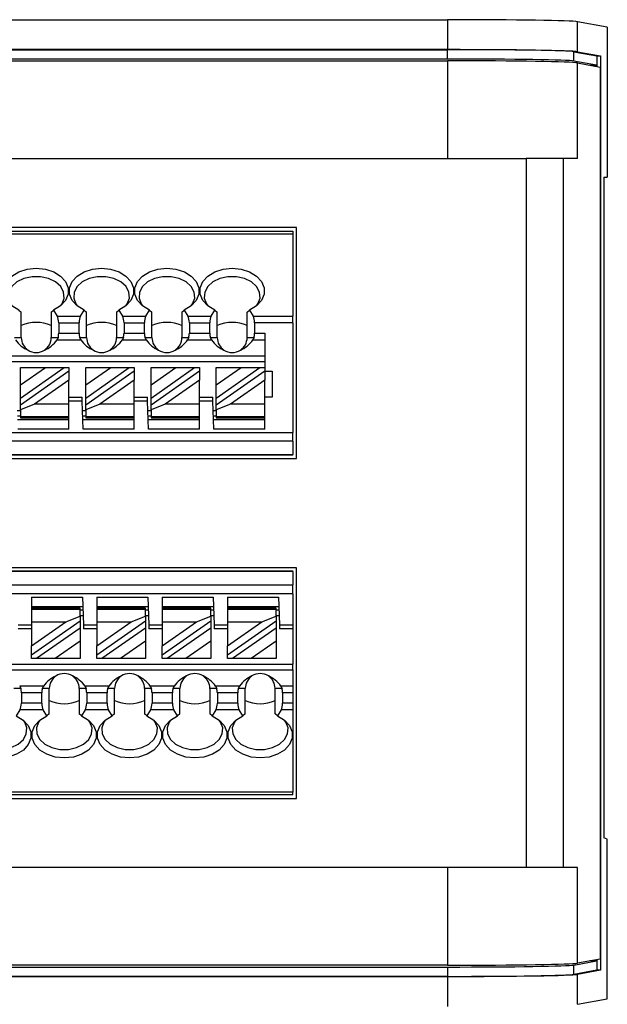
# Model space of a CAD drawing. Header units: millimetres. Extents: x 0 to 594, y 0 to 420.
# Tile 11 of 26: x 225 to 256, y 237 to 290. Entities that reach past the tile are written whole.
import ezdxf

# ---------------------------------------------------------------- set-up
doc = ezdxf.new("R2010")
doc.units = ezdxf.units.MM

msp = doc.modelspace()

# ---------------------------------------------------------------- linework, layer by layer
for p, q in [((117.2244, 289.5395), (247.666, 289.5395)), ((247.666, 289.5395), (247.666, 287.9347)), ((254.6344, 287.8241), (254.6344, 289.4289)), ((256.2244, 289.138), (254.6344, 289.4289)), ((256.2244, 289.138), (256.2244, 281.1031)), ((247.666, 287.9347), (117.2244, 287.9347)), ((117.2244, 287.9312), (247.666, 287.9312)), ((247.666, 287.4312), (247.666, 287.9312)), ((254.4353, 287.8238), (255.6609, 287.5996)), ((254.4353, 287.3238), (254.4353, 287.8238)), ((254.6344, 287.8241), (255.8618, 287.5996)), ((255.6609, 287.5996), (255.8618, 287.5996)), ((255.6609, 287.5996), (255.6609, 287.0363)), ((255.8618, 287.5996), (255.8618, 238.6066)), ((247.666, 287.4312), (117.2244, 287.4312)), ((117.2244, 287.3347), (247.666, 287.3347)), ((247.666, 287.3347), (247.666, 282.1031)), ((255.6418, 287.1031), (254.4353, 287.3238)), ((254.6344, 282.1031), (254.6344, 287.2241)), ((254.6344, 287.2241), (255.8427, 287.0031)), ((255.2961, 287.1031), (255.6418, 287.1031)), ((255.6418, 287.1031), (255.6418, 287.0398)), ((255.8427, 287.0031), (255.8427, 239.2031)), ((117.2244, 282.1031), (251.8777, 282.1031)), ((251.8777, 282.1031), (251.8777, 244.1031)), ((253.8687, 282.1031), (251.8777, 282.1031)), ((253.8687, 244.1031), (253.8687, 282.1031)), ((254.6344, 282.1031), (253.8687, 282.1031)), ((256.0336, 281.1031), (256.2244, 281.1031)), ((256.0336, 281.1031), (256.0336, 245.7031)), ((239.5744, 278.4031), (195.6744, 278.4031)), ((195.8744, 278.2031), (239.3744, 278.2031)), ((239.3744, 278.2031), (239.3744, 278.0566)), ((239.5744, 266.0332), (239.5744, 278.4031)), ((195.8744, 278.0566), (239.3744, 278.0566)), ((239.3744, 278.0566), (239.3744, 273.6495)), ((224.6911, 273.9723), (224.8244, 273.859)), ((224.8244, 272.5031), (224.8244, 273.859)), ((226.4244, 273.859), (226.5577, 273.9723)), ((226.4244, 273.859), (226.4244, 272.5031)), ((226.5577, 273.9723), (226.744, 273.6495)), ((228.0048, 273.6495), (228.1911, 273.9723)), ((228.1911, 273.9723), (228.3244, 273.859)), ((228.3244, 272.5031), (228.3244, 273.859)), ((229.9244, 273.859), (230.0577, 273.9723)), ((229.9244, 273.859), (229.9244, 272.5031)), ((230.0577, 273.9723), (230.244, 273.6495)), ((231.5048, 273.6495), (231.6911, 273.9723)), ((231.6911, 273.9723), (231.8244, 273.859)), ((231.8244, 272.5031), (231.8244, 273.859)), ((233.4244, 273.859), (233.5577, 273.9723)), ((233.4244, 273.859), (233.4244, 272.5031)), ((233.5577, 273.9723), (233.744, 273.6495)), ((235.0048, 273.6495), (235.1911, 273.9723)), ((235.1911, 273.9723), (235.3244, 273.859)), ((235.3244, 272.5031), (235.3244, 273.859)), ((236.9244, 273.859), (237.0577, 273.9723)), ((236.9244, 272.5031), (236.9244, 273.859)), ((237.0577, 273.9723), (237.244, 273.6495)), ((226.744, 273.6495), (228.0048, 273.6495)), ((230.244, 273.6495), (231.5048, 273.6495)), ((233.744, 273.6495), (235.0048, 273.6495)), ((237.244, 273.6495), (239.3744, 273.6495)), ((239.3744, 273.296), (239.3744, 273.6495)), ((226.8285, 273.296), (226.8285, 272.742)), ((226.8285, 273.296), (227.9202, 273.296)), ((227.9202, 272.742), (227.9202, 273.296)), ((230.3285, 273.296), (231.4202, 273.296)), ((230.3285, 273.296), (230.3285, 272.742)), ((231.4202, 272.742), (231.4202, 273.296)), ((233.8285, 273.296), (233.8285, 272.742)), ((233.8285, 273.296), (234.9202, 273.296)), ((234.9202, 272.742), (234.9202, 273.296)), ((237.3285, 273.296), (237.3285, 272.742)), ((239.3744, 273.296), (237.3285, 273.296)), ((239.3744, 273.296), (239.3744, 267.4267)), ((224.4553, 272.5031), (224.8244, 272.5031)), ((226.4244, 272.5031), (226.7934, 272.5031)), ((226.7934, 272.5031), (226.7381, 272.3885)), ((226.7381, 272.3885), (228.0107, 272.3885)), ((226.8285, 272.742), (227.9202, 272.742)), ((227.9553, 272.5031), (228.3244, 272.5031)), ((228.0107, 272.3885), (227.9553, 272.5031)), ((229.9244, 272.5031), (230.2934, 272.5031)), ((230.2934, 272.5031), (230.2381, 272.3885)), ((230.2381, 272.3885), (231.5107, 272.3885)), ((230.3285, 272.742), (231.4202, 272.742)), ((231.5107, 272.3885), (231.4553, 272.5031)), ((231.4553, 272.5031), (231.8244, 272.5031)), ((233.4244, 272.5031), (233.7934, 272.5031)), ((233.7934, 272.5031), (233.7381, 272.3885)), ((233.7381, 272.3885), (235.0107, 272.3885)), ((233.8285, 272.742), (234.9202, 272.742)), ((235.0107, 272.3885), (234.9553, 272.5031)), ((234.9553, 272.5031), (235.3244, 272.5031)), ((236.9244, 272.5031), (237.2934, 272.5031)), ((237.2934, 272.5031), (237.2381, 272.3885)), ((237.2381, 272.3885), (237.8744, 272.3885)), ((237.3285, 272.742), (237.8744, 272.742)), ((237.8744, 272.742), (237.8744, 270.9031)), ((237.8744, 271.5031), (195.8744, 271.5031)), ((237.8744, 271.2031), (195.8744, 271.2031)), ((224.7744, 269.9657), (226.1132, 270.9031)), ((224.7744, 269.9657), (224.7744, 270.9031)), ((224.7744, 270.9031), (226.1132, 270.9031)), ((224.7744, 269.2657), (227.1129, 270.9031)), ((224.7744, 268.8994), (227.3744, 270.72)), ((226.1132, 270.9031), (227.1129, 270.9031)), ((227.1129, 270.9031), (227.3744, 270.9031)), ((227.3744, 270.9031), (227.3744, 270.72)), ((227.3744, 270.72), (227.3744, 270.2266)), ((228.2744, 270.9031), (229.6132, 270.9031)), ((228.2744, 269.9657), (229.6132, 270.9031)), ((228.2744, 269.9657), (228.2744, 270.9031)), ((228.2744, 269.2657), (230.6129, 270.9031)), ((228.2744, 268.8994), (230.8744, 270.72)), ((229.6132, 270.9031), (230.6129, 270.9031)), ((230.6129, 270.9031), (230.8744, 270.9031)), ((230.8744, 270.9031), (230.8744, 270.72)), ((230.8744, 270.72), (230.8744, 270.2266)), ((231.7744, 270.9031), (233.1132, 270.9031)), ((231.7744, 269.9657), (233.1132, 270.9031)), ((231.7744, 269.9657), (231.7744, 270.9031)), ((231.7744, 269.2657), (234.1129, 270.9031)), ((231.7744, 268.8994), (234.3744, 270.72)), ((233.1132, 270.9031), (234.1129, 270.9031)), ((234.1129, 270.9031), (234.3744, 270.9031)), ((234.3744, 270.9031), (234.3744, 270.72)), ((234.3744, 270.72), (234.3744, 270.2266)), ((235.2744, 269.9657), (236.6132, 270.9031)), ((235.2744, 269.9657), (235.2744, 270.9031)), ((235.2744, 270.9031), (236.6132, 270.9031)), ((235.2744, 269.2657), (237.6129, 270.9031)), ((235.2744, 268.8994), (237.8744, 270.72)), ((236.6132, 270.9031), (237.6129, 270.9031)), ((237.6129, 270.9031), (237.8744, 270.9031)), ((237.8744, 270.9031), (237.8744, 270.72)), ((237.8744, 270.72), (237.8744, 270.2266)), ((237.8744, 270.7031), (238.2744, 270.7031)), ((238.2744, 270.7031), (238.2744, 269.3031)), ((227.3744, 270.2266), (225.5298, 268.935)), ((227.3744, 268.935), (227.3744, 270.2266)), ((230.8744, 270.2266), (229.0298, 268.935)), ((230.8744, 268.935), (230.8744, 270.2266)), ((234.3744, 270.2266), (232.5298, 268.935)), ((234.3744, 268.935), (234.3744, 270.2266)), ((237.8744, 270.2266), (236.0298, 268.935)), ((237.8744, 268.935), (237.8744, 270.2266)), ((224.7744, 269.2657), (224.7744, 269.9657)), ((228.2744, 269.2657), (228.2744, 269.9657)), ((231.7744, 269.2657), (231.7744, 269.9657)), ((235.2744, 269.2657), (235.2744, 269.9657)), ((224.7744, 268.8994), (224.7744, 269.2657)), ((227.3744, 269.3031), (228.0844, 269.3031)), ((228.0914, 269.1031), (227.3744, 269.1031)), ((228.1438, 267.6031), (228.0914, 269.1031)), ((228.2744, 268.8994), (228.2744, 269.2657)), ((230.8744, 269.3031), (231.5844, 269.3031)), ((231.5914, 269.1031), (230.8744, 269.1031)), ((231.6438, 267.6031), (231.5914, 269.1031)), ((231.7744, 268.8994), (231.7744, 269.2657)), ((234.3744, 269.3031), (235.0844, 269.3031)), ((235.0914, 269.1031), (234.3744, 269.1031)), ((235.1438, 267.6031), (235.0914, 269.1031)), ((235.2744, 268.8994), (235.2744, 269.2657)), ((238.2744, 269.3031), (237.8744, 269.3031)), ((224.6088, 268.6031), (224.7744, 268.6031)), ((225.5298, 268.935), (224.7744, 268.6247)), ((224.7744, 268.6247), (224.7744, 268.8994)), ((224.7744, 268.6247), (224.7744, 268.2617)), ((227.3744, 268.935), (225.5298, 268.935)), ((227.3744, 268.2617), (227.3744, 268.935)), ((228.1088, 268.6031), (228.2744, 268.6031)), ((229.0298, 268.935), (228.2744, 268.6247)), ((228.2744, 268.6247), (228.2744, 268.8994)), ((228.2744, 268.6247), (228.2744, 268.2617)), ((230.8744, 268.935), (229.0298, 268.935)), ((230.8744, 268.2617), (230.8744, 268.935)), ((231.6088, 268.6031), (231.7744, 268.6031)), ((232.5298, 268.935), (231.7744, 268.6247)), ((231.7744, 268.6247), (231.7744, 268.8994)), ((231.7744, 268.6247), (231.7744, 268.2617)), ((234.3744, 268.935), (232.5298, 268.935)), ((234.3744, 268.2617), (234.3744, 268.935)), ((235.1088, 268.6031), (235.2744, 268.6031)), ((236.0298, 268.935), (235.2744, 268.6247)), ((235.2744, 268.6247), (235.2744, 268.8994)), ((235.2744, 268.6247), (235.2744, 268.2617)), ((237.8744, 268.935), (236.0298, 268.935)), ((237.8744, 268.2617), (237.8744, 268.935)), ((224.6193, 268.3031), (224.7744, 268.3031)), ((227.3744, 268.1031), (224.6263, 268.1031)), ((227.3744, 268.2617), (224.7744, 268.2617)), ((224.7744, 268.2617), (224.7744, 268.2031)), ((224.7744, 268.2031), (227.3744, 268.2031)), ((227.3744, 268.2031), (227.3744, 268.2617)), ((227.3744, 267.6031), (227.3744, 268.2031)), ((228.1193, 268.3031), (228.2744, 268.3031)), ((230.8744, 268.1031), (228.1263, 268.1031)), ((230.8744, 268.2617), (228.2744, 268.2617)), ((228.2744, 268.2617), (228.2744, 268.2031)), ((228.2744, 268.2031), (230.8744, 268.2031)), ((230.8744, 268.2031), (230.8744, 268.2617)), ((230.8744, 267.6031), (230.8744, 268.2031)), ((231.6193, 268.3031), (231.7744, 268.3031)), ((234.3744, 268.1031), (231.6263, 268.1031)), ((234.3744, 268.2617), (231.7744, 268.2617)), ((231.7744, 268.2617), (231.7744, 268.2031)), ((231.7744, 268.2031), (234.3744, 268.2031)), ((234.3744, 268.2031), (234.3744, 268.2617)), ((234.3744, 267.6031), (234.3744, 268.2031)), ((235.1193, 268.3031), (235.2744, 268.3031)), ((237.8744, 268.1031), (235.1263, 268.1031)), ((237.8744, 268.2617), (235.2744, 268.2617)), ((235.2744, 268.2617), (235.2744, 268.2031)), ((235.2744, 268.2031), (237.8744, 268.2031)), ((237.8744, 268.2031), (237.8744, 268.2617)), ((237.8744, 267.6031), (237.8744, 268.2031)), ((227.3744, 267.6031), (224.6438, 267.6031)), ((230.8744, 267.6031), (228.1438, 267.6031)), ((234.3744, 267.6031), (231.6438, 267.6031)), ((237.8744, 267.6031), (235.1438, 267.6031)), ((195.8744, 267.4267), (239.3744, 267.4267)), ((239.3744, 266.9569), (239.3744, 267.4267)), ((239.3744, 266.9569), (195.8744, 266.9569)), ((239.3744, 266.9569), (239.3744, 266.2332)), ((195.6744, 266.0332), (239.5744, 266.0332)), ((195.8744, 266.2332), (239.3744, 266.2332)), ((239.3744, 266.2031), (195.8744, 266.2031)), ((239.3744, 266.2031), (239.3744, 266.2332)), ((239.5744, 260.1729), (195.6744, 260.1729)), ((239.5744, 247.8031), (239.5744, 260.1729)), ((195.8744, 260.0031), (239.3744, 260.0031)), ((239.3744, 259.9729), (195.8744, 259.9729)), ((239.3744, 259.9729), (239.3744, 260.0031)), ((239.3744, 259.9729), (239.3744, 259.2493)), ((195.8744, 259.2493), (239.3744, 259.2493)), ((239.3744, 258.7794), (239.3744, 259.2493)), ((239.3744, 258.7794), (195.8744, 258.7794)), ((225.3744, 258.6031), (228.105, 258.6031)), ((225.3744, 258.6031), (225.3744, 258.0031)), ((228.105, 258.6031), (228.1574, 257.1031)), ((228.8744, 258.6031), (231.605, 258.6031)), ((228.8744, 258.6031), (228.8744, 258.0031)), ((231.605, 258.6031), (231.6574, 257.1031)), ((232.3744, 258.6031), (235.105, 258.6031)), ((232.3744, 258.6031), (232.3744, 258.0031)), ((235.105, 258.6031), (235.1574, 257.1031)), ((235.8744, 258.6031), (235.8744, 258.0031)), ((235.8744, 258.6031), (238.605, 258.6031)), ((238.605, 258.6031), (238.6574, 257.1031)), ((239.3744, 258.7794), (239.3744, 257.1031)), ((225.3744, 258.1031), (228.1225, 258.1031)), ((228.8744, 258.1031), (231.6225, 258.1031)), ((232.3744, 258.1031), (235.1225, 258.1031)), ((235.8744, 258.1031), (238.6225, 258.1031)), ((227.9744, 258.0031), (225.3744, 258.0031)), ((225.3744, 258.0031), (225.3744, 257.9445)), ((225.3744, 257.9445), (225.3744, 257.2712)), ((225.3744, 257.9445), (227.9744, 257.9445)), ((227.219, 257.2712), (227.9744, 257.5814)), ((227.9744, 257.9445), (227.9744, 258.0031)), ((227.9744, 257.5814), (227.9744, 257.9445)), ((228.1295, 257.9031), (227.9744, 257.9031)), ((228.1399, 257.6031), (227.9744, 257.6031)), ((227.9744, 257.5814), (227.9744, 257.3067)), ((231.4744, 258.0031), (228.8744, 258.0031)), ((228.8744, 258.0031), (228.8744, 257.9445)), ((228.8744, 257.9445), (228.8744, 257.2712)), ((228.8744, 257.9445), (231.4744, 257.9445)), ((230.719, 257.2712), (231.4744, 257.5814)), ((231.4744, 257.9445), (231.4744, 258.0031)), ((231.4744, 257.5814), (231.4744, 257.9445)), ((231.6295, 257.9031), (231.4744, 257.9031)), ((231.6399, 257.6031), (231.4744, 257.6031)), ((231.4744, 257.5814), (231.4744, 257.3067)), ((234.9744, 258.0031), (232.3744, 258.0031)), ((232.3744, 258.0031), (232.3744, 257.9445)), ((232.3744, 257.9445), (232.3744, 257.2712)), ((232.3744, 257.9445), (234.9744, 257.9445)), ((234.219, 257.2712), (234.9744, 257.5814)), ((234.9744, 257.9445), (234.9744, 258.0031)), ((234.9744, 257.5814), (234.9744, 257.9445)), ((235.1295, 257.9031), (234.9744, 257.9031)), ((235.1399, 257.6031), (234.9744, 257.6031)), ((234.9744, 257.5814), (234.9744, 257.3067)), ((238.4744, 258.0031), (235.8744, 258.0031)), ((235.8744, 258.0031), (235.8744, 257.9445)), ((235.8744, 257.9445), (235.8744, 257.2712)), ((235.8744, 257.9445), (238.4744, 257.9445)), ((237.719, 257.2712), (238.4744, 257.5814)), ((238.4744, 257.9445), (238.4744, 258.0031)), ((238.4744, 257.5814), (238.4744, 257.9445)), ((238.6295, 257.9031), (238.4744, 257.9031)), ((238.6399, 257.6031), (238.4744, 257.6031)), ((238.4744, 257.5814), (238.4744, 257.3067)), ((224.6574, 257.1031), (225.3744, 257.1031)), ((227.9744, 257.3067), (225.3744, 255.4862)), ((225.3744, 255.9796), (227.219, 257.2712)), ((225.3744, 257.2712), (227.219, 257.2712)), ((225.3744, 257.2712), (225.3744, 255.9796)), ((227.9744, 257.3067), (227.9744, 256.9405)), ((228.1574, 257.1031), (228.8744, 257.1031)), ((231.4744, 257.3067), (228.8744, 255.4862)), ((228.8744, 257.2712), (230.719, 257.2712)), ((228.8744, 255.9796), (230.719, 257.2712)), ((228.8744, 257.2712), (228.8744, 255.9796)), ((231.4744, 257.3067), (231.4744, 256.9405)), ((231.6574, 257.1031), (232.3744, 257.1031)), ((234.9744, 257.3067), (232.3744, 255.4862)), ((232.3744, 257.2712), (234.219, 257.2712)), ((232.3744, 255.9796), (234.219, 257.2712)), ((232.3744, 257.2712), (232.3744, 255.9796)), ((234.9744, 257.3067), (234.9744, 256.9405)), ((235.1574, 257.1031), (235.8744, 257.1031)), ((238.4744, 257.3067), (235.8744, 255.4862)), ((235.8744, 255.9796), (237.719, 257.2712)), ((235.8744, 257.2712), (235.8744, 255.9796)), ((235.8744, 257.2712), (237.719, 257.2712)), ((238.4744, 257.3067), (238.4744, 256.9405)), ((238.6574, 257.1031), (239.3744, 257.1031)), ((239.3744, 257.1031), (239.3744, 256.9031)), ((225.3744, 256.9031), (224.6644, 256.9031)), ((227.9744, 256.9405), (225.6359, 255.3031)), ((227.9744, 256.9405), (227.9744, 256.2405)), ((228.8744, 256.9031), (228.1644, 256.9031)), ((231.4744, 256.9405), (229.1359, 255.3031)), ((231.4744, 256.9405), (231.4744, 256.2405)), ((232.3744, 256.9031), (231.6644, 256.9031)), ((234.9744, 256.9405), (232.6359, 255.3031)), ((234.9744, 256.9405), (234.9744, 256.2405)), ((235.8744, 256.9031), (235.1644, 256.9031)), ((238.4744, 256.9405), (236.1359, 255.3031)), ((238.4744, 256.9405), (238.4744, 256.2405)), ((239.3744, 256.9031), (238.6644, 256.9031)), ((239.3744, 256.9031), (239.3744, 255.0031)), ((225.3744, 255.4862), (225.3744, 255.9796)), ((227.9744, 256.2405), (226.6356, 255.3031)), ((227.9744, 256.2405), (227.9744, 255.3031)), ((228.8744, 255.4862), (228.8744, 255.9796)), ((231.4744, 256.2405), (230.1356, 255.3031)), ((231.4744, 256.2405), (231.4744, 255.3031)), ((232.3744, 255.4862), (232.3744, 255.9796)), ((234.9744, 256.2405), (233.6356, 255.3031)), ((234.9744, 256.2405), (234.9744, 255.3031)), ((235.8744, 255.4862), (235.8744, 255.9796)), ((238.4744, 256.2405), (237.1356, 255.3031)), ((238.4744, 256.2405), (238.4744, 255.3031)), ((225.3744, 255.3031), (225.3744, 255.4862)), ((228.8744, 255.3031), (228.8744, 255.4862)), ((232.3744, 255.3031), (232.3744, 255.4862)), ((235.8744, 255.3031), (235.8744, 255.4862)), ((197.3744, 255.0031), (239.3744, 255.0031)), ((225.6359, 255.3031), (225.3744, 255.3031)), ((226.6356, 255.3031), (225.6359, 255.3031)), ((227.9744, 255.3031), (226.6356, 255.3031)), ((229.1359, 255.3031), (228.8744, 255.3031)), ((230.1356, 255.3031), (229.1359, 255.3031)), ((231.4744, 255.3031), (230.1356, 255.3031)), ((232.6359, 255.3031), (232.3744, 255.3031)), ((233.6356, 255.3031), (232.6359, 255.3031)), ((234.9744, 255.3031), (233.6356, 255.3031)), ((236.1359, 255.3031), (235.8744, 255.3031)), ((237.1356, 255.3031), (236.1359, 255.3031)), ((238.4744, 255.3031), (237.1356, 255.3031)), ((239.3744, 254.7031), (239.3744, 255.0031)), ((197.3744, 254.7031), (239.3744, 254.7031)), ((239.3744, 254.7031), (239.3744, 253.8177)), ((224.7381, 253.8177), (224.7934, 253.7031)), ((226.0107, 253.8177), (224.7381, 253.8177)), ((225.9553, 253.7031), (226.0107, 253.8177)), ((228.2381, 253.8177), (228.2934, 253.7031)), ((229.5107, 253.8177), (228.2381, 253.8177)), ((229.4553, 253.7031), (229.5107, 253.8177)), ((231.7381, 253.8177), (231.7934, 253.7031)), ((233.0107, 253.8177), (231.7381, 253.8177)), ((232.9553, 253.7031), (233.0107, 253.8177)), ((235.2381, 253.8177), (235.2934, 253.7031)), ((236.5107, 253.8177), (235.2381, 253.8177)), ((236.4553, 253.7031), (236.5107, 253.8177)), ((239.3744, 253.8177), (238.7381, 253.8177)), ((238.7381, 253.8177), (238.7934, 253.7031)), ((239.3744, 253.8177), (239.3744, 253.4641)), ((224.7934, 253.7031), (224.4244, 253.7031)), ((224.8285, 253.4641), (224.8285, 252.9102)), ((225.9202, 253.4641), (224.8285, 253.4641)), ((225.9202, 252.9102), (225.9202, 253.4641)), ((226.3244, 253.7031), (225.9553, 253.7031)), ((226.3244, 252.3471), (226.3244, 253.7031)), ((227.9244, 253.7031), (227.9244, 252.3471)), ((228.2934, 253.7031), (227.9244, 253.7031)), ((228.3285, 253.4641), (228.3285, 252.9102)), ((229.4202, 253.4641), (228.3285, 253.4641)), ((229.4202, 252.9102), (229.4202, 253.4641)), ((229.8244, 253.7031), (229.4553, 253.7031)), ((229.8244, 252.3471), (229.8244, 253.7031)), ((231.4244, 253.7031), (231.4244, 252.3471)), ((231.7934, 253.7031), (231.4244, 253.7031)), ((232.9202, 253.4641), (231.8285, 253.4641)), ((231.8285, 253.4641), (231.8285, 252.9102)), ((232.9202, 252.9102), (232.9202, 253.4641)), ((233.3244, 253.7031), (232.9553, 253.7031)), ((233.3244, 252.3471), (233.3244, 253.7031)), ((234.9244, 253.7031), (234.9244, 252.3471)), ((235.2934, 253.7031), (234.9244, 253.7031)), ((235.3285, 253.4641), (235.3285, 252.9102)), ((236.4202, 253.4641), (235.3285, 253.4641)), ((236.4202, 252.9102), (236.4202, 253.4641)), ((236.8244, 253.7031), (236.4553, 253.7031)), ((236.8244, 252.3471), (236.8244, 253.7031)), ((238.4244, 252.3471), (238.4244, 253.7031)), ((238.7934, 253.7031), (238.4244, 253.7031)), ((239.3744, 253.4641), (238.8285, 253.4641)), ((238.8285, 253.4641), (238.8285, 252.9102)), ((239.3744, 253.4641), (239.3744, 252.9102)), ((225.9202, 252.9102), (224.8285, 252.9102)), ((229.4202, 252.9102), (228.3285, 252.9102)), ((232.9202, 252.9102), (231.8285, 252.9102)), ((236.4202, 252.9102), (235.3285, 252.9102)), ((239.3744, 252.9102), (238.8285, 252.9102)), ((239.3744, 252.9102), (239.3744, 252.5566)), ((224.744, 252.5566), (224.5577, 252.2339)), ((226.0048, 252.5566), (224.744, 252.5566)), ((226.1911, 252.2339), (226.0048, 252.5566)), ((226.3244, 252.3471), (226.1911, 252.2339)), ((228.0577, 252.2339), (227.9244, 252.3471)), ((228.244, 252.5566), (228.0577, 252.2339)), ((229.5048, 252.5566), (228.244, 252.5566)), ((229.6911, 252.2339), (229.5048, 252.5566)), ((229.8244, 252.3471), (229.6911, 252.2339)), ((231.5577, 252.2339), (231.4244, 252.3471)), ((231.744, 252.5566), (231.5577, 252.2339)), ((233.0048, 252.5566), (231.744, 252.5566)), ((233.1911, 252.2339), (233.0048, 252.5566)), ((233.3244, 252.3471), (233.1911, 252.2339)), ((235.0577, 252.2339), (234.9244, 252.3471)), ((235.244, 252.5566), (235.0577, 252.2339)), ((236.5048, 252.5566), (235.244, 252.5566)), ((236.6911, 252.2339), (236.5048, 252.5566)), ((236.8244, 252.3471), (236.6911, 252.2339)), ((238.5577, 252.2339), (238.4244, 252.3471)), ((238.744, 252.5566), (238.5577, 252.2339)), ((239.3744, 252.5566), (238.744, 252.5566)), ((239.3744, 252.5566), (239.3744, 248.1495)), ((239.3744, 248.1495), (195.8744, 248.1495)), ((239.3744, 248.0031), (195.8744, 248.0031)), ((239.3744, 248.0031), (239.3744, 248.1495)), ((195.6744, 247.8031), (239.5744, 247.8031)), ((256.2244, 245.6332), (256.0336, 245.7031)), ((256.2244, 237.0682), (256.2244, 245.6332)), ((251.8777, 244.1031), (117.2244, 244.1031)), ((247.666, 244.1031), (247.666, 238.8714)), ((253.8687, 244.1031), (251.8777, 244.1031)), ((254.6344, 244.1031), (253.8687, 244.1031)), ((254.6344, 238.982), (254.6344, 244.1031)), ((254.4353, 238.8823), (255.6418, 239.1031)), ((255.8427, 239.2031), (254.6344, 238.982)), ((255.6418, 239.1031), (255.2961, 239.1031)), ((255.6418, 239.1663), (255.6418, 239.1031)), ((255.6609, 239.1698), (255.6609, 238.6066)), ((247.666, 238.8714), (117.2244, 238.8714)), ((117.2244, 238.7749), (247.666, 238.7749)), ((247.666, 238.7749), (247.666, 238.2749)), ((254.4353, 238.3823), (254.4353, 238.8823)), ((255.6609, 238.6066), (254.4353, 238.3823)), ((255.8618, 238.6066), (254.6344, 238.382)), ((255.8618, 238.6066), (255.6609, 238.6066)), ((247.666, 238.2749), (117.2244, 238.2749)), ((117.2244, 238.2714), (247.666, 238.2714)), ((247.666, 238.2714), (247.666, 236.6667)), ((254.6344, 236.7773), (254.6344, 238.382)), ((254.6344, 236.7773), (256.2244, 237.0682))]:
    msp.add_line(p, q)
at = {"flags": 128}
for points in [[(224.6911, 273.9723), (224.318, 274.2001), (224.0509, 274.4931), (223.9114, 274.8275), (223.9108, 275.1761), (224.0493, 275.5107), (224.3156, 275.8041), (224.688, 276.0325), (225.1364, 276.1774), (225.6244, 276.227), (226.1124, 276.1774), (226.5608, 276.0325), (226.9332, 275.8041), (227.1995, 275.5107), (227.3379, 275.1761), (227.3374, 274.8275), (227.1979, 274.4931), (226.9308, 274.2001), (226.5577, 273.9723)], [(228.1911, 273.9723), (227.818, 274.2001), (227.5509, 274.4931), (227.4114, 274.8275), (227.4108, 275.1761), (227.5493, 275.5107), (227.8156, 275.8041), (228.188, 276.0325), (228.6364, 276.1774), (229.1244, 276.227), (229.6124, 276.1774), (230.0608, 276.0325), (230.4332, 275.8041), (230.6995, 275.5107), (230.8379, 275.1761), (230.8374, 274.8275), (230.6979, 274.4931), (230.4308, 274.2001), (230.0577, 273.9723)], [(231.6911, 273.9723), (231.318, 274.2001), (231.0509, 274.4931), (230.9114, 274.8275), (230.9108, 275.1761), (231.0493, 275.5107), (231.3156, 275.8041), (231.688, 276.0325), (232.1364, 276.1774), (232.6244, 276.227), (233.1124, 276.1774), (233.5608, 276.0325), (233.9332, 275.8041), (234.1995, 275.5107), (234.3379, 275.1761), (234.3374, 274.8275), (234.1979, 274.4931), (233.9308, 274.2001), (233.5577, 273.9723)], [(235.1911, 273.9723), (234.818, 274.2001), (234.5509, 274.4931), (234.4114, 274.8275), (234.4108, 275.1761), (234.5493, 275.5107), (234.8156, 275.8041), (235.188, 276.0325), (235.6364, 276.1774), (236.1244, 276.227), (236.6124, 276.1774), (237.0608, 276.0325), (237.4332, 275.8041), (237.6995, 275.5107), (237.8379, 275.1761), (237.8374, 274.8275), (237.6979, 274.4931), (237.4308, 274.2001), (237.0577, 273.9723)], [(226.9333, 274.2021), (227.0051, 274.3058), (227.1172, 274.6165), (227.0929, 274.9366), (226.9344, 275.2369), (226.6562, 275.4901), (226.2838, 275.6729), (225.8511, 275.7687), (225.3977, 275.7687), (224.965, 275.6729), (224.5926, 275.4901), (224.3144, 275.2369), (224.1559, 274.9366), (224.1316, 274.6165), (224.2436, 274.3058), (224.3155, 274.2021)], [(230.4333, 274.2021), (230.5051, 274.3058), (230.6172, 274.6165), (230.5929, 274.9366), (230.4344, 275.2369), (230.1562, 275.4901), (229.7838, 275.6729), (229.3511, 275.7687), (228.8977, 275.7687), (228.465, 275.6729), (228.0926, 275.4901), (227.8144, 275.2369), (227.6559, 274.9366), (227.6316, 274.6165), (227.7436, 274.3058), (227.8155, 274.2021)], [(233.9333, 274.2021), (234.0051, 274.3058), (234.1172, 274.6165), (234.0929, 274.9366), (233.9344, 275.2369), (233.6562, 275.4901), (233.2838, 275.6729), (232.8511, 275.7687), (232.3977, 275.7687), (231.965, 275.6729), (231.5926, 275.4901), (231.3144, 275.2369), (231.1559, 274.9366), (231.1316, 274.6165), (231.2436, 274.3058), (231.3155, 274.2021)], [(237.4333, 274.2021), (237.5051, 274.3058), (237.6172, 274.6165), (237.5929, 274.9366), (237.4344, 275.2369), (237.1562, 275.4901), (236.7838, 275.6729), (236.3511, 275.7687), (235.8977, 275.7687), (235.465, 275.6729), (235.0926, 275.4901), (234.8144, 275.2369), (234.6559, 274.9366), (234.6316, 274.6165), (234.7436, 274.3058), (234.8155, 274.2021)], [(228.0914, 269.1031), (228.09, 269.1421), (228.0887, 269.1796), (228.0875, 269.2142), (228.0864, 269.2445), (228.0856, 269.2694), (228.0849, 269.2879), (228.0845, 269.2992), (228.0844, 269.3031)], [(231.5914, 269.1031), (231.59, 269.1421), (231.5887, 269.1796), (231.5875, 269.2142), (231.5864, 269.2445), (231.5856, 269.2694), (231.5849, 269.2879), (231.5845, 269.2992), (231.5844, 269.3031)], [(235.0914, 269.1031), (235.09, 269.1421), (235.0887, 269.1796), (235.0875, 269.2142), (235.0864, 269.2445), (235.0856, 269.2694), (235.0849, 269.2879), (235.0845, 269.2992), (235.0844, 269.3031)], [(228.1574, 257.1031), (228.1588, 257.0641), (228.1601, 257.0265), (228.1613, 256.992), (228.1623, 256.9617), (228.1632, 256.9368), (228.1639, 256.9183), (228.1643, 256.9069), (228.1644, 256.9031)], [(231.6574, 257.1031), (231.6588, 257.0641), (231.6601, 257.0265), (231.6613, 256.992), (231.6623, 256.9617), (231.6632, 256.9368), (231.6639, 256.9183), (231.6643, 256.9069), (231.6644, 256.9031)], [(235.1574, 257.1031), (235.1588, 257.0641), (235.1601, 257.0265), (235.1613, 256.992), (235.1623, 256.9617), (235.1632, 256.9368), (235.1639, 256.9183), (235.1643, 256.9069), (235.1644, 256.9031)], [(238.6574, 257.1031), (238.6588, 257.0641), (238.6601, 257.0265), (238.6613, 256.992), (238.6623, 256.9617), (238.6632, 256.9368), (238.6639, 256.9183), (238.6643, 256.9069), (238.6644, 256.9031)], [(224.5577, 252.2339), (224.9308, 252.006), (225.1979, 251.713), (225.3374, 251.3787), (225.3379, 251.0301), (225.1995, 250.6955), (224.9332, 250.4021), (224.5608, 250.1737), (224.1124, 250.0288), (223.6244, 249.9791), (223.1364, 250.0288), (222.688, 250.1737), (222.3156, 250.4021), (222.0493, 250.6955), (221.9108, 251.0301), (221.9114, 251.3787), (222.0509, 251.713), (222.318, 252.006), (222.6911, 252.2339)], [(228.0577, 252.2339), (228.4308, 252.006), (228.6979, 251.713), (228.8374, 251.3787), (228.8379, 251.0301), (228.6995, 250.6955), (228.4332, 250.4021), (228.0608, 250.1737), (227.6124, 250.0288), (227.1244, 249.9791), (226.6364, 250.0288), (226.188, 250.1737), (225.8156, 250.4021), (225.5493, 250.6955), (225.4108, 251.0301), (225.4114, 251.3787), (225.5509, 251.713), (225.818, 252.006), (226.1911, 252.2339)], [(231.5577, 252.2339), (231.9308, 252.006), (232.1979, 251.713), (232.3374, 251.3787), (232.3379, 251.0301), (232.1995, 250.6955), (231.9332, 250.4021), (231.5608, 250.1737), (231.1124, 250.0288), (230.6244, 249.9791), (230.1364, 250.0288), (229.688, 250.1737), (229.3156, 250.4021), (229.0493, 250.6955), (228.9108, 251.0301), (228.9114, 251.3787), (229.0509, 251.713), (229.318, 252.006), (229.6911, 252.2339)], [(235.0577, 252.2339), (235.4308, 252.006), (235.6979, 251.713), (235.8374, 251.3787), (235.838, 251.0301), (235.6995, 250.6955), (235.4332, 250.4021), (235.0608, 250.1737), (234.6124, 250.0288), (234.1244, 249.9791), (233.6364, 250.0288), (233.188, 250.1737), (232.8156, 250.4021), (232.5493, 250.6955), (232.4108, 251.0301), (232.4114, 251.3787), (232.5509, 251.713), (232.818, 252.006), (233.1911, 252.2339)], [(238.5577, 252.2339), (238.9308, 252.006), (239.1979, 251.713), (239.3374, 251.3787), (239.338, 251.0301), (239.1995, 250.6955), (238.9332, 250.4021), (238.5608, 250.1737), (238.1124, 250.0288), (237.6244, 249.9791), (237.1364, 250.0288), (236.688, 250.1737), (236.3156, 250.4021), (236.0493, 250.6955), (235.9108, 251.0301), (235.9114, 251.3787), (236.0509, 251.713), (236.318, 252.006), (236.6911, 252.2339)], [(222.3155, 252.004), (222.2436, 251.9004), (222.1316, 251.5897), (222.1559, 251.2696), (222.3144, 250.9692), (222.5926, 250.7161), (222.965, 250.5332), (223.3977, 250.4374), (223.8511, 250.4374), (224.2838, 250.5332), (224.6562, 250.7161), (224.9344, 250.9692), (225.0929, 251.2696), (225.1172, 251.5897), (225.0051, 251.9004), (224.9333, 252.004)], [(225.8155, 252.004), (225.7436, 251.9004), (225.6316, 251.5897), (225.6559, 251.2696), (225.8144, 250.9692), (226.0926, 250.7161), (226.465, 250.5332), (226.8977, 250.4374), (227.3511, 250.4374), (227.7838, 250.5332), (228.1562, 250.7161), (228.4344, 250.9692), (228.5929, 251.2696), (228.6172, 251.5897), (228.5051, 251.9004), (228.4333, 252.004)], [(229.3155, 252.004), (229.2436, 251.9004), (229.1316, 251.5897), (229.1559, 251.2696), (229.3144, 250.9692), (229.5926, 250.7161), (229.965, 250.5332), (230.3977, 250.4374), (230.8511, 250.4374), (231.2838, 250.5332), (231.6562, 250.7161), (231.9344, 250.9692), (232.0929, 251.2696), (232.1172, 251.5897), (232.0051, 251.9004), (231.9333, 252.004)], [(232.8155, 252.004), (232.7436, 251.9004), (232.6316, 251.5897), (232.6559, 251.2696), (232.8144, 250.9692), (233.0926, 250.7161), (233.465, 250.5332), (233.8977, 250.4374), (234.3511, 250.4374), (234.7838, 250.5332), (235.1562, 250.7161), (235.4344, 250.9692), (235.5929, 251.2696), (235.6172, 251.5897), (235.5051, 251.9004), (235.4333, 252.004)], [(236.3155, 252.004), (236.2436, 251.9004), (236.1316, 251.5897), (236.1559, 251.2696), (236.3144, 250.9692), (236.5926, 250.7161), (236.965, 250.5332), (237.3977, 250.4374), (237.8511, 250.4374), (238.2838, 250.5332), (238.6562, 250.7161), (238.9344, 250.9692), (239.0929, 251.2696), (239.1172, 251.5897), (239.0051, 251.9004), (238.9333, 252.004)]]:
    msp.add_lwpolyline(points, dxfattribs=at)
for centre, radius, start, end in [((225.6244, 271.3001), 2.0192, 66.65935, 113.34065), ((229.1244, 271.3001), 2.0192, 66.65935, 113.34065), ((232.6244, 271.3001), 2.0192, 66.65925, 113.34075), ((236.1244, 271.3001), 2.0192, 66.65925, 113.34075), ((225.6244, 272.5031), 0.8, 180, 236.63786), ((225.6244, 272.5031), 0.8, 303.36214, 0), ((229.1244, 272.5031), 0.8, 180, 236.63786), ((229.1244, 272.5031), 0.8, 303.36214, 0), ((232.6244, 272.5031), 0.8, 180, 236.63786), ((232.6244, 272.5031), 0.8, 303.36214, 0), ((236.1244, 272.5031), 0.8, 180, 236.63786), ((236.1244, 272.5031), 0.8, 303.36214, 0), ((225.6244, 272.5031), 0.8, 236.63786, 303.36214), ((229.1244, 272.5031), 0.8, 236.63786, 303.36214), ((232.6244, 272.5031), 0.8, 236.63786, 303.36214), ((236.1244, 272.5031), 0.8, 236.63786, 303.36214), ((227.1244, 253.7031), 0.8, 123.36214, 180), ((227.1244, 253.7031), 0.8, 56.63786, 123.36214), ((227.1244, 253.7031), 0.8, 0, 56.63786), ((230.6244, 253.7031), 0.8, 123.36214, 180), ((230.6244, 253.7031), 0.8, 56.63786, 123.36214), ((230.6244, 253.7031), 0.8, 0, 56.63786), ((234.1244, 253.7031), 0.8, 123.36214, 180), ((234.1244, 253.7031), 0.8, 56.63786, 123.36214), ((234.1244, 253.7031), 0.8, 0, 56.63786), ((237.6244, 253.7031), 0.8, 123.36214, 180), ((237.6244, 253.7031), 0.8, 56.63786, 123.36214), ((237.6244, 253.7031), 0.8, 0, 56.63786), ((227.1244, 254.9061), 2.0192, 246.65953, 293.34047), ((230.6244, 254.9061), 2.0192, 246.65953, 293.34047), ((234.1244, 254.9061), 2.0192, 246.65953, 293.34047), ((237.6244, 254.9061), 2.0192, 246.65963, 293.34037)]:
    msp.add_arc(centre, radius, start, end)
for centre, major_axis, ratio, start_param, end_param in [((247.666, 289.4173), (7, 0), 0.0174551, 0.0951227, 1.5707963), ((247.666, 287.8125), (7, 0), 0.0174551, 0.0951227, 1.5707963), ((247.666, 287.8125), (6.8, 0), 0.0174551, 0.0951227, 1.5707963), ((247.666, 287.3125), (6.8, 0), 0.0174551, 0.0951227, 1.5707963), ((247.666, 287.2125), (7, 0), 0.0174551, 0.0951227, 1.5707963), ((226.5399, 273.296), (0, 0.5), 0.5773503, 4.712389, 5.4977871), ((228.2089, 273.296), (0, 0.5), 0.5773503, 0.7853982, 1.5707963), ((230.0399, 273.296), (0, 0.5), 0.5773503, 4.712389, 5.4977871), ((231.7089, 273.296), (0, 0.5), 0.5773503, 0.7853982, 1.5707963), ((233.5399, 273.296), (0, 0.5), 0.5773503, 4.712389, 5.4977871), ((235.2089, 273.296), (0, 0.5), 0.5773503, 0.7853982, 1.5707963), ((237.0399, 273.296), (0, 0.5), 0.5773503, 4.712389, 5.4977871), ((225.6244, 273.53), (0, 1.7787), 0.8164966, 2.2676264, 2.8338204), ((225.6244, 273.53), (0, 1.7787), 0.8164966, 3.4493649, 4.0155589), ((226.5399, 272.742), (0, 0.5), 0.5773503, 4.2141546, 4.712389), ((228.2089, 272.742), (0, 0.5), 0.5773503, 1.5707963, 2.0690307), ((229.1244, 273.53), (0, 1.7787), 0.8164966, 2.2676264, 2.8338204), ((229.1244, 273.53), (0, 1.7787), 0.8164966, 3.4493649, 4.0155589), ((230.0399, 272.742), (0, 0.5), 0.5773503, 4.2141546, 4.712389), ((231.7089, 272.742), (0, 0.5), 0.5773503, 1.5707963, 2.0690307), ((232.6244, 273.53), (0, 1.7787), 0.8164966, 2.2676264, 2.8338204), ((232.6244, 273.53), (0, 1.7787), 0.8164966, 3.4493649, 4.0155589), ((233.5399, 272.742), (0, 0.5), 0.5773503, 4.2141546, 4.712389), ((235.2089, 272.742), (0, 0.5), 0.5773503, 1.5707963, 2.0690307), ((236.1244, 273.53), (0, 1.7787), 0.8164966, 2.2676264, 2.8338204), ((236.1244, 273.53), (0, 1.7787), 0.8164966, 3.4493649, 4.0155589), ((237.0399, 272.742), (0, 0.5), 0.5773503, 4.2141546, 4.712389), ((227.1244, 252.6762), (0, 1.7787), 0.8164966, 0.3077723, 0.8739663), ((227.1244, 252.6762), (0, 1.7787), 0.8164966, 5.4092191, 5.975413), ((230.6244, 252.6762), (0, 1.7787), 0.8164966, 0.3077723, 0.8739663), ((230.6244, 252.6762), (0, 1.7787), 0.8164966, 5.4092191, 5.975413), ((234.1244, 252.6762), (0, 1.7787), 0.8164966, 0.3077723, 0.8739663), ((234.1244, 252.6762), (0, 1.7787), 0.8164966, 5.4092191, 5.975413), ((237.6244, 252.6762), (0, 1.7787), 0.8164966, 0.3077723, 0.8739663), ((237.6244, 252.6762), (0, 1.7787), 0.8164966, 5.4092191, 5.975413), ((224.5399, 253.4641), (0, 0.5), 0.5773503, 4.712389, 5.2106233), ((226.2089, 253.4641), (0, 0.5), 0.5773503, 1.072562, 1.5707963), ((228.0399, 253.4641), (0, 0.5), 0.5773503, 4.712389, 5.2106233), ((229.7089, 253.4641), (0, 0.5), 0.5773503, 1.072562, 1.5707963), ((231.5399, 253.4641), (0, 0.5), 0.5773503, 4.712389, 5.2106233), ((233.2089, 253.4641), (0, 0.5), 0.5773503, 1.072562, 1.5707963), ((235.0399, 253.4641), (0, 0.5), 0.5773503, 4.712389, 5.2106233), ((236.7089, 253.4641), (0, 0.5), 0.5773503, 1.072562, 1.5707963), ((238.5399, 253.4641), (0, 0.5), 0.5773503, 4.712389, 5.2106233), ((224.5399, 252.9102), (0, 0.5), 0.5773503, 3.9269908, 4.712389), ((226.2089, 252.9102), (0, 0.5), 0.5773503, 1.5707963, 2.3561945), ((228.0399, 252.9102), (0, 0.5), 0.5773503, 3.9269908, 4.712389), ((229.7089, 252.9102), (0, 0.5), 0.5773503, 1.5707963, 2.3561945), ((231.5399, 252.9102), (0, 0.5), 0.5773503, 3.9269908, 4.712389), ((233.2089, 252.9102), (0, 0.5), 0.5773503, 1.5707963, 2.3561945), ((235.0399, 252.9102), (0, 0.5), 0.5773503, 3.9269908, 4.712389), ((236.7089, 252.9102), (0, 0.5), 0.5773503, 1.5707963, 2.3561945), ((238.5399, 252.9102), (0, 0.5), 0.5773503, 3.9269908, 4.712389), ((247.666, 238.9936), (7, 0), 0.0174551, 4.712389, 6.1880626), ((247.666, 238.8936), (6.8, 0), 0.0174551, 4.712389, 6.1880626), ((247.666, 238.3936), (6.8, 0), 0.0174551, 4.712389, 6.1880626), ((247.666, 238.3936), (7, 0), 0.0174551, 4.712389, 6.1880626)]:
    msp.add_ellipse(centre, major_axis=major_axis, ratio=ratio, start_param=start_param, end_param=end_param)

doc.saveas('drawing.dxf')
